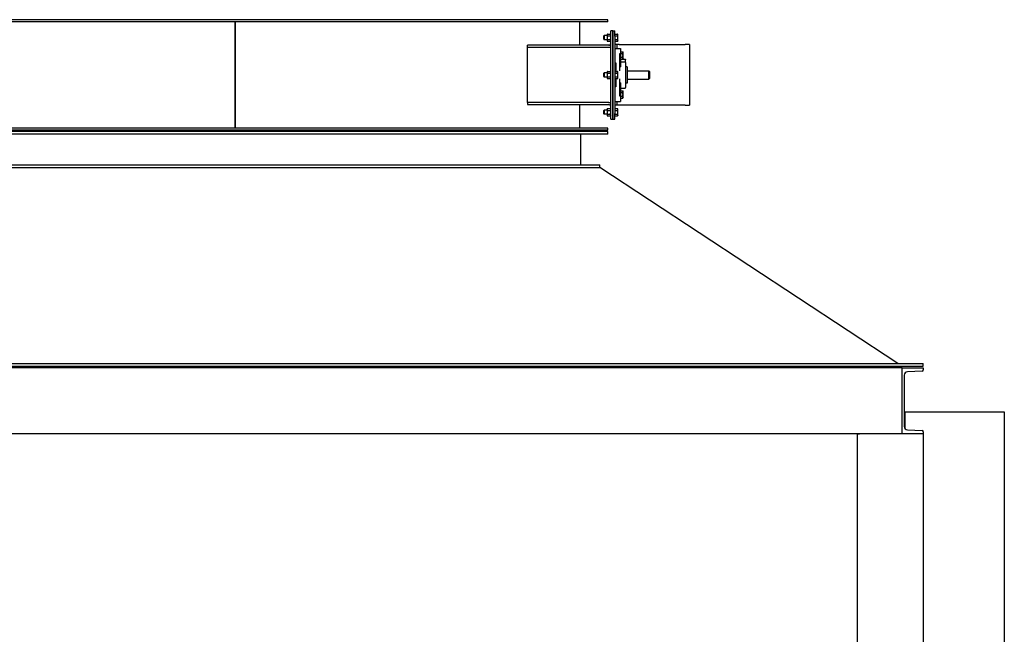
# Model space of a CAD drawing. Header units: inches. Extents: x 24 to 1128, y -69 to 748.
# Tile 243 of 256: x 167 to 256, y 420 to 475. Entities that reach past the tile are written whole.
import ezdxf

# ---------------------------------------------------------------- set-up
doc = ezdxf.new("R2010")
doc.units = ezdxf.units.IN
doc.header["$LTSCALE"] = 32
doc.header["$MEASUREMENT"] = 0
doc.layers.add('Visible (ANSI)', color=7, linetype='Continuous', lineweight=30)

msp = doc.modelspace()

# ---------------------------------------------------------------- linework, layer by layer
at = {"layer": 'Visible (ANSI)'}
for p, q in [((219.79037, 475.48367), (152.29037, 475.48367)), ((219.79037, 475.29617), (152.29037, 475.29617)), ((186.03987, 465.67117), (186.03987, 475.29617)), ((186.04087, 475.29617), (186.04087, 465.67117)), ((217.22787, 473.17117), (217.22787, 475.29617)), ((219.79037, 475.29617), (219.79037, 475.48367)), ((219.71137, 474.14017), (219.73651, 474.18372)), ((219.73651, 474.18372), (220.01523, 474.18372)), ((220.04037, 474.14017), (220.01523, 474.18372)), ((220.04037, 473.98367), (220.04037, 474.48367)), ((220.22787, 474.48367), (220.04037, 474.48367)), ((220.22787, 473.98367), (220.22787, 474.48367)), ((220.22787, 474.48367), (220.41537, 474.48367)), ((220.22787, 474.48367), (220.22787, 473.98367)), ((220.41537, 473.98367), (220.41537, 474.48367)), ((220.41537, 474.18314), (220.65827, 474.18314)), ((220.68337, 474.13967), (220.65827, 474.18314)), ((220.68337, 474.13967), (220.66842, 474.16557)), ((219.41537, 474.00783), (219.45253, 474.04617)), ((219.41537, 473.70951), (219.41537, 474.00783)), ((219.41537, 473.70951), (219.45253, 473.67117)), ((219.45253, 474.04617), (219.45253, 473.67117)), ((219.71137, 474.04617), (219.45253, 474.04617)), ((219.71137, 473.67117), (219.45253, 473.67117)), ((219.71137, 474.14017), (219.71137, 474.10246)), ((219.71137, 474.10246), (219.71137, 473.85867)), ((219.71137, 473.85867), (219.71137, 473.61488)), ((219.71137, 473.61488), (219.71137, 473.57717)), ((219.71137, 473.57717), (219.73651, 473.53362)), ((219.73651, 474.02119), (220.01523, 474.02119)), ((219.73651, 473.69615), (220.01523, 473.69615)), ((219.73651, 473.53362), (220.01523, 473.53362)), ((220.04037, 473.57717), (220.01523, 473.53362)), ((220.04037, 466.98367), (220.04037, 473.98367)), ((220.22787, 473.98367), (220.22787, 466.98367)), ((220.22787, 466.98367), (220.22787, 473.98367)), ((220.41537, 474.0209), (220.65827, 474.0209)), ((220.41537, 473.98367), (220.41537, 466.98367)), ((220.41537, 473.69643), (220.65827, 473.69643)), ((220.41537, 473.5342), (220.65827, 473.5342)), ((220.68337, 473.57767), (220.65827, 473.5342)), ((220.68337, 473.57767), (220.66842, 473.55177)), ((220.68337, 474.10202), (220.68337, 474.13967)), ((220.68337, 474.08516), (220.68337, 474.13967)), ((220.68337, 473.85867), (220.68337, 474.10202)), ((220.68337, 473.82787), (220.68337, 474.08516)), ((220.68337, 473.61532), (220.68337, 473.85867)), ((220.68337, 473.60138), (220.68337, 473.82787)), ((220.68337, 473.57767), (220.68337, 473.61532)), ((220.68337, 473.57767), (220.68337, 473.60138)), ((219.85287, 473.17117), (212.50563, 473.17117)), ((212.50563, 472.98367), (212.50563, 473.17117)), ((212.50563, 472.98367), (219.85287, 472.98367)), ((212.50563, 467.98367), (212.50563, 472.98367)), ((219.85287, 472.98367), (220.04037, 472.98367)), ((220.60287, 473.23367), (220.41537, 473.23367)), ((220.41537, 472.88992), (220.91537, 472.88992)), ((220.60287, 473.23367), (220.60287, 472.88992)), ((220.79037, 473.23367), (220.60287, 473.23367)), ((220.79037, 473.23367), (226.79037, 473.23367)), ((220.86537, 470.85148), (220.86537, 472.41363)), ((220.86537, 472.41363), (220.91537, 472.41363)), ((220.91537, 472.88992), (220.91537, 472.44772)), ((220.94037, 472.50242), (220.91537, 472.50242)), ((220.91537, 472.41363), (220.91537, 472.44772)), ((220.91537, 472.41363), (220.91537, 471.20346)), ((220.94037, 472.41167), (220.94037, 472.57405)), ((220.94037, 472.57405), (221.12463, 472.57405)), ((220.94037, 472.08691), (220.94037, 472.41167)), ((220.94037, 472.41167), (221.12463, 472.41167)), ((221.14975, 472.53054), (221.12463, 472.57405)), ((221.14975, 472.49286), (221.14975, 472.53054)), ((221.14975, 472.24929), (221.14975, 472.49286)), ((227.16537, 473.23367), (226.79037, 473.23367)), ((227.16537, 473.23367), (227.16537, 467.73367)), ((220.41537, 471.56944), (220.51537, 471.56944)), ((220.51537, 471.56944), (220.51537, 470.85148)), ((220.94037, 471.99617), (220.91537, 471.99617)), ((220.91537, 471.91765), (221.38412, 471.91765)), ((220.91537, 471.67117), (221.33412, 471.67117)), ((220.94037, 472.08691), (221.12463, 472.08691)), ((220.94037, 471.92453), (220.94037, 472.08691)), ((220.94037, 471.92453), (221.12463, 471.92453)), ((221.14975, 471.96804), (221.12463, 471.92453)), ((221.14975, 472.00572), (221.14975, 472.24929)), ((221.14975, 471.96804), (221.14975, 472.00572)), ((221.38412, 471.91765), (221.38412, 471.88836)), ((221.38412, 471.62117), (221.38412, 471.88836)), ((221.38412, 471.62117), (221.38412, 469.34617)), ((186.03987, 470.85867), (186.04087, 470.85867)), ((219.41537, 470.63283), (219.45253, 470.67117)), ((219.41537, 470.33451), (219.41537, 470.63283)), ((219.45253, 470.67117), (219.45253, 470.29617)), ((219.71137, 470.67117), (219.45253, 470.67117)), ((219.71137, 470.76517), (219.73651, 470.80872)), ((219.71137, 470.76517), (219.71137, 470.72746)), ((219.71137, 470.72746), (219.71137, 470.48367)), ((219.73651, 470.80872), (220.01523, 470.80872)), ((219.73651, 470.64619), (220.01523, 470.64619)), ((220.04037, 470.76517), (220.01523, 470.80872)), ((220.41537, 471.42104), (220.51537, 471.42104)), ((220.41537, 470.85867), (220.51537, 470.85867)), ((220.41537, 470.80814), (220.65827, 470.80814)), ((220.41537, 470.6459), (220.65827, 470.6459)), ((220.51537, 470.80814), (220.51537, 470.85148)), ((220.68337, 470.76467), (220.65827, 470.80814)), ((220.68337, 470.72702), (220.68337, 470.76467)), ((220.68337, 470.48367), (220.68337, 470.72702)), ((220.86537, 471.20346), (220.91537, 471.20346)), ((221.54037, 471.21792), (221.54037, 469.74942)), ((221.54037, 470.85867), (223.47787, 470.85867)), ((223.47787, 470.10867), (223.47787, 470.85867)), ((223.54037, 470.79617), (223.47787, 470.85867)), ((223.54037, 470.79617), (223.54037, 470.17117)), ((186.03987, 470.10867), (186.04087, 470.10867)), ((219.41537, 470.33451), (219.45253, 470.29617)), ((219.71137, 470.29617), (219.45253, 470.29617)), ((219.71137, 470.48367), (219.71137, 470.23988)), ((219.71137, 470.23988), (219.71137, 470.20217)), ((219.71137, 470.20217), (219.73651, 470.15862)), ((219.73651, 470.32115), (220.01523, 470.32115)), ((219.73651, 470.15862), (220.01523, 470.15862)), ((220.04037, 470.20217), (220.01523, 470.15862)), ((220.41537, 470.32143), (220.65827, 470.32143)), ((220.41537, 470.1592), (220.65827, 470.1592)), ((220.41537, 470.10867), (220.51537, 470.10867)), ((220.51537, 470.11586), (220.51537, 470.1592)), ((220.51537, 470.11586), (220.51537, 469.3979)), ((220.68337, 470.20267), (220.65827, 470.1592)), ((220.68337, 470.24032), (220.68337, 470.48367)), ((220.68337, 470.20267), (220.68337, 470.24032)), ((220.86537, 468.55371), (220.86537, 470.11586)), ((220.91537, 469.76388), (220.86537, 469.76388)), ((220.91537, 469.76388), (220.91537, 468.55371)), ((221.54037, 470.10867), (223.47787, 470.10867)), ((223.54037, 470.17117), (223.47787, 470.10867)), ((220.41537, 469.5463), (220.51537, 469.5463)), ((220.51537, 469.3979), (220.41537, 469.3979)), ((220.91537, 469.29617), (221.33412, 469.29617)), ((220.94037, 468.97117), (220.91537, 468.97117)), ((220.94037, 468.88042), (220.94037, 469.0428)), ((220.94037, 469.0428), (221.12463, 469.0428)), ((220.94037, 468.55566), (220.94037, 468.88042)), ((220.94037, 468.88042), (221.12463, 468.88042)), ((221.14975, 468.99929), (221.12463, 469.0428)), ((221.14975, 468.96161), (221.14975, 468.99929)), ((221.14975, 468.71804), (221.14975, 468.96161)), ((219.85287, 467.98367), (212.50563, 467.98367)), ((212.50563, 467.98367), (212.50563, 467.79617)), ((219.85287, 467.98367), (220.04037, 467.98367)), ((220.41537, 468.07742), (220.91537, 468.07742)), ((220.60287, 468.07742), (220.60287, 467.73367)), ((220.91537, 468.55371), (220.86537, 468.55371)), ((220.91537, 468.51962), (220.91537, 468.55371)), ((220.91537, 468.51962), (220.91537, 468.07742)), ((220.94037, 468.46492), (220.91537, 468.46492)), ((220.94037, 468.55566), (221.12463, 468.55566)), ((220.94037, 468.39328), (220.94037, 468.55566)), ((220.94037, 468.39328), (221.12463, 468.39328)), ((221.14975, 468.43679), (221.12463, 468.39328)), ((221.14975, 468.47447), (221.14975, 468.71804)), ((221.14975, 468.43679), (221.14975, 468.47447)), ((212.50563, 467.79617), (219.85287, 467.79617)), ((217.22787, 465.67117), (217.22787, 467.79617)), ((219.41537, 467.25783), (219.45253, 467.29617)), ((219.41537, 466.95951), (219.41537, 467.25783)), ((219.45253, 467.29617), (219.45253, 466.92117)), ((219.71137, 467.29617), (219.45253, 467.29617)), ((219.71137, 467.39017), (219.73651, 467.43372)), ((219.71137, 467.39017), (219.71137, 467.35246)), ((219.71137, 467.35246), (219.71137, 467.10867)), ((219.71137, 467.10867), (219.71137, 466.86488)), ((219.73651, 467.43372), (220.01523, 467.43372)), ((219.73651, 467.27119), (220.01523, 467.27119)), ((220.04037, 467.39017), (220.01523, 467.43372)), ((220.60287, 467.73367), (220.41537, 467.73367)), ((220.41537, 467.43314), (220.65827, 467.43314)), ((220.41537, 467.2709), (220.65827, 467.2709)), ((220.79037, 467.73367), (220.60287, 467.73367)), ((220.68337, 467.38967), (220.65827, 467.43314)), ((220.68337, 467.38967), (220.67628, 467.40196)), ((220.68337, 467.35202), (220.68337, 467.38967)), ((220.68337, 467.31298), (220.68337, 467.38967)), ((220.68337, 467.10867), (220.68337, 467.35202)), ((220.68337, 467.04375), (220.68337, 467.31298)), ((220.68337, 466.86532), (220.68337, 467.10867)), ((220.68337, 466.83944), (220.68337, 467.04375)), ((226.79037, 467.73367), (220.79037, 467.73367)), ((226.79037, 467.73367), (227.16537, 467.73367)), ((219.41537, 466.95951), (219.45253, 466.92117)), ((219.71137, 466.92117), (219.45253, 466.92117)), ((219.71137, 466.86488), (219.71137, 466.82717)), ((219.71137, 466.82717), (219.73651, 466.78362)), ((219.73651, 466.94615), (220.01523, 466.94615)), ((219.73651, 466.78362), (220.01523, 466.78362)), ((220.04037, 466.82717), (220.01523, 466.78362)), ((220.04037, 466.48367), (220.04037, 466.98367)), ((220.04037, 466.48367), (220.22787, 466.48367)), ((220.22787, 466.48367), (220.22787, 466.98367)), ((220.22787, 466.98367), (220.22787, 466.48367)), ((220.22787, 466.48367), (220.41537, 466.48367)), ((220.41537, 466.48367), (220.41537, 466.98367)), ((220.41537, 466.94643), (220.65827, 466.94643)), ((220.41537, 466.7842), (220.65827, 466.7842)), ((220.68337, 466.82767), (220.65827, 466.7842)), ((220.68337, 466.82767), (220.67628, 466.81538)), ((220.68337, 466.82767), (220.68337, 466.86532)), ((220.68337, 466.82767), (220.68337, 466.83944)), ((219.79037, 465.67117), (152.29037, 465.67117)), ((219.79037, 465.48367), (152.29037, 465.48367)), ((219.79037, 465.35867), (152.29037, 465.35867)), ((219.79037, 465.48367), (219.79037, 465.67117)), ((219.79037, 465.10867), (219.79037, 465.35867)), ((219.79037, 465.10867), (152.29037, 465.10867)), ((217.29037, 465.10867), (217.29037, 462.35867)), ((153.04037, 462.35867), (219.04037, 462.35867)), ((153.04037, 462.10867), (219.04037, 462.10867)), ((219.04037, 462.10867), (219.04037, 462.35867)), ((246.03516, 444.35867), (219.04037, 462.10867)), ((123.76537, 444.35867), (248.31537, 444.35867)), ((123.76537, 444.10867), (248.31537, 444.10867)), ((246.41537, 443.98367), (125.66537, 443.98367)), ((246.41537, 437.98367), (246.41537, 443.98367)), ((246.41537, 443.98367), (248.33537, 443.98367)), ((248.31537, 444.10867), (248.31537, 444.35867)), ((248.33537, 443.98367), (248.33537, 443.77662)), ((246.61537, 443.30772), (246.61537, 438.65962)), ((248.24439, 443.68075), (246.90265, 443.61045)), ((246.61537, 439.98367), (246.66537, 439.98367)), ((246.66537, 439.84917), (246.61537, 439.84917)), ((246.66537, 439.98367), (255.66537, 439.98367)), ((246.66537, 439.98367), (246.66537, 438.49284)), ((255.66537, 439.98367), (255.66537, 363.98367)), ((246.41537, 437.98367), (125.66537, 437.98367)), ((242.33537, 437.98367), (242.33537, 363.98367)), ((242.33537, 437.98367), (242.54242, 437.98367)), ((248.33537, 437.98367), (246.41537, 437.98367)), ((246.90265, 438.35689), (248.24439, 438.28658)), ((248.33537, 438.19072), (248.33537, 437.98367)), ((248.33537, 437.98367), (248.33537, 363.98367))]:
    msp.add_line(p, q, dxfattribs=at)
for centre, radius, start, end in [((219.85287, 473.35867), 0.1875, 270, 0), ((219.85287, 473.35867), 0.375, 270, 300), ((221.33412, 471.62117), 0.05, 0, 90), ((221.54037, 471.40542), 0.1875, 213.5573098, 270), ((221.54037, 469.56192), 0.1875, 90, 146.4426902), ((221.33412, 469.34617), 0.05, 270, 0), ((219.85287, 467.60867), 0.375, 60, 90), ((219.85287, 467.60867), 0.1875, 0, 90), ((246.91851, 443.30772), 0.30314, 92.9995555, 180), ((248.23937, 443.77662), 0.096, 272.9995555, 0), ((246.91851, 438.65962), 0.30314, 180, 267.0004445), ((248.23937, 438.19072), 0.096, 0, 87.0004445)]:
    msp.add_arc(centre, radius, start, end, dxfattribs=at)
for points, weights in [([(219.73651, 474.18372), (219.71137, 474.14017), (219.71137, 474.10246)], [1, 1.0379548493, 1]), ([(220.04037, 474.10246), (220.04037, 474.14017), (220.01523, 474.18372)], [1, 1.0379548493, 1]), ([(220.68337, 474.10202), (220.68337, 474.13967), (220.65827, 474.18314)], [1, 1.0379548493, 1]), ([(220.6679, 474.16647), (220.66816, 474.16602), (220.66842, 474.16557)], [1.01258486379, 1.01287690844, 1.013155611]), ([(219.71137, 474.10246), (219.71137, 474.06474), (219.73651, 474.02119)], [1, 1.0379548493, 1]), ([(219.73651, 474.02119), (219.71137, 473.9341), (219.71137, 473.85867)], [1, 1.0379548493, 1]), ([(219.71137, 473.85867), (219.71137, 473.78324), (219.73651, 473.69615)], [1, 1.0379548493, 1]), ([(219.73651, 473.69615), (219.71137, 473.6526), (219.71137, 473.61488)], [1, 1.0379548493, 1]), ([(219.71137, 473.61488), (219.71137, 473.57717), (219.73651, 473.53362)], [1, 1.0379548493, 1]), ([(220.01523, 474.02119), (220.04037, 474.06474), (220.04037, 474.10246)], [1, 1.0379548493, 1]), ([(220.04037, 473.85867), (220.04037, 473.9341), (220.01523, 474.02119)], [1, 1.0379548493, 1]), ([(220.01523, 473.69615), (220.04037, 473.78324), (220.04037, 473.85867)], [1, 1.0379548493, 1]), ([(220.04037, 473.61488), (220.04037, 473.6526), (220.01523, 473.69615)], [1, 1.0379548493, 1]), ([(220.01523, 473.53362), (220.04037, 473.57717), (220.04037, 473.61488)], [1, 1.0379548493, 1]), ([(220.65827, 474.0209), (220.68337, 474.06438), (220.68337, 474.10202)], [1, 1.0379548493, 1]), ([(220.68337, 473.85867), (220.68337, 473.93396), (220.65827, 474.0209)], [1, 1.0379548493, 1]), ([(220.65827, 473.69643), (220.68337, 473.78338), (220.68337, 473.85867)], [1, 1.0379548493, 1]), ([(220.68337, 473.61532), (220.68337, 473.65296), (220.65827, 473.69643)], [1, 1.0379548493, 1]), ([(220.65827, 473.5342), (220.68337, 473.57767), (220.68337, 473.61532)], [1, 1.0379548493, 1]), ([(220.6679, 473.55087), (220.66842, 473.55177), (220.66893, 473.55267)], [1.01258486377, 1.01316911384, 1.0136999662]), ([(220.68337, 474.08516), (220.68337, 474.08574), (220.68337, 474.08632)], [1, 1.00047559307, 1.00093926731]), ([(220.68337, 474.084), (220.68337, 474.08458), (220.68337, 474.08516)], [1.00093926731, 1.00047559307, 1]), ([(220.68337, 473.82787), (220.68337, 473.82884), (220.68337, 473.82982)], [1, 1.00047559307, 1.00093926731]), ([(220.68337, 473.82593), (220.68337, 473.8269), (220.68337, 473.82787)], [1.00093926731, 1.00047559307, 1]), ([(220.68337, 473.60138), (220.68337, 473.60178), (220.68337, 473.60217)], [1, 1.00047559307, 1.00093926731]), ([(220.68337, 473.6006), (220.68337, 473.60099), (220.68337, 473.60138)], [1.00093926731, 1.00047559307, 1]), ([(221.14975, 472.49286), (221.14975, 472.53054), (221.12463, 472.57405)], [1, 1.0379548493, 1]), ([(221.12463, 472.41167), (221.14975, 472.45518), (221.14975, 472.49286)], [1, 1.0379548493, 1]), ([(221.14975, 472.24929), (221.14975, 472.32466), (221.12463, 472.41167)], [1, 1.0379548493, 1]), ([(221.12463, 472.08691), (221.14975, 472.17393), (221.14975, 472.24929)], [1, 1.0379548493, 1]), ([(221.14975, 472.00572), (221.14975, 472.04341), (221.12463, 472.08691)], [1, 1.0379548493, 1]), ([(221.12463, 471.92453), (221.14975, 471.96804), (221.14975, 472.00572)], [1, 1.0379548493, 1]), ([(219.73651, 470.80872), (219.71137, 470.76517), (219.71137, 470.72746)], [1, 1.0379548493, 1]), ([(219.71137, 470.72746), (219.71137, 470.68974), (219.73651, 470.64619)], [1, 1.0379548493, 1]), ([(219.73651, 470.64619), (219.71137, 470.5591), (219.71137, 470.48367)], [1, 1.0379548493, 1]), ([(220.04037, 470.72746), (220.04037, 470.76517), (220.01523, 470.80872)], [1, 1.0379548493, 1]), ([(220.01523, 470.64619), (220.04037, 470.68974), (220.04037, 470.72746)], [1, 1.0379548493, 1]), ([(220.04037, 470.48367), (220.04037, 470.5591), (220.01523, 470.64619)], [1, 1.0379548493, 1]), ([(220.68337, 470.72702), (220.68337, 470.76467), (220.65827, 470.80814)], [1, 1.0379548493, 1]), ([(220.65827, 470.6459), (220.68337, 470.68938), (220.68337, 470.72702)], [1, 1.0379548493, 1]), ([(220.68337, 470.48367), (220.68337, 470.55896), (220.65827, 470.6459)], [1, 1.0379548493, 1]), ([(219.71137, 470.48367), (219.71137, 470.40824), (219.73651, 470.32115)], [1, 1.0379548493, 1]), ([(219.73651, 470.32115), (219.71137, 470.2776), (219.71137, 470.23988)], [1, 1.0379548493, 1]), ([(219.71137, 470.23988), (219.71137, 470.20217), (219.73651, 470.15862)], [1, 1.0379548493, 1]), ([(220.01523, 470.32115), (220.04037, 470.40824), (220.04037, 470.48367)], [1, 1.0379548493, 1]), ([(220.04037, 470.23988), (220.04037, 470.2776), (220.01523, 470.32115)], [1, 1.0379548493, 1]), ([(220.01523, 470.15862), (220.04037, 470.20217), (220.04037, 470.23988)], [1, 1.0379548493, 1]), ([(220.65827, 470.32143), (220.68337, 470.40838), (220.68337, 470.48367)], [1, 1.0379548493, 1]), ([(220.68337, 470.24032), (220.68337, 470.27796), (220.65827, 470.32143)], [1, 1.0379548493, 1]), ([(220.65827, 470.1592), (220.68337, 470.20267), (220.68337, 470.24032)], [1, 1.0379548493, 1]), ([(221.14975, 468.96161), (221.14975, 468.99929), (221.12463, 469.0428)], [1, 1.0379548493, 1]), ([(221.12463, 468.88042), (221.14975, 468.92393), (221.14975, 468.96161)], [1, 1.0379548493, 1]), ([(221.14975, 468.71804), (221.14975, 468.79341), (221.12463, 468.88042)], [1, 1.0379548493, 1]), ([(221.12463, 468.55566), (221.14975, 468.64268), (221.14975, 468.71804)], [1, 1.0379548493, 1]), ([(221.14975, 468.47447), (221.14975, 468.51216), (221.12463, 468.55566)], [1, 1.0379548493, 1]), ([(221.12463, 468.39328), (221.14975, 468.43679), (221.14975, 468.47447)], [1, 1.0379548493, 1]), ([(219.73651, 467.43372), (219.71137, 467.39017), (219.71137, 467.35246)], [1, 1.0379548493, 1]), ([(219.71137, 467.35246), (219.71137, 467.31474), (219.73651, 467.27119)], [1, 1.0379548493, 1]), ([(219.73651, 467.27119), (219.71137, 467.1841), (219.71137, 467.10867)], [1, 1.0379548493, 1]), ([(219.71137, 467.10867), (219.71137, 467.03324), (219.73651, 466.94615)], [1, 1.0379548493, 1]), ([(220.04037, 467.35246), (220.04037, 467.39017), (220.01523, 467.43372)], [1, 1.0379548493, 1]), ([(220.01523, 467.27119), (220.04037, 467.31474), (220.04037, 467.35246)], [1, 1.0379548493, 1]), ([(220.04037, 467.10867), (220.04037, 467.1841), (220.01523, 467.27119)], [1, 1.0379548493, 1]), ([(220.01523, 466.94615), (220.04037, 467.03324), (220.04037, 467.10867)], [1, 1.0379548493, 1]), ([(220.68337, 467.35202), (220.68337, 467.38967), (220.65827, 467.43314)], [1, 1.0379548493, 1]), ([(220.65827, 467.2709), (220.68337, 467.31438), (220.68337, 467.35202)], [1, 1.0379548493, 1]), ([(220.68337, 467.10867), (220.68337, 467.18396), (220.65827, 467.2709)], [1, 1.0379548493, 1]), ([(220.65827, 466.94643), (220.68337, 467.03338), (220.68337, 467.10867)], [1, 1.0379548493, 1]), ([(220.67593, 467.40255), (220.67611, 467.40225), (220.67628, 467.40196)], [1.01879022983, 1.01883937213, 1.01887561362]), ([(220.68337, 467.31298), (220.68337, 467.31365), (220.68337, 467.31433)], [1, 1.00047559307, 1.00093926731]), ([(220.68337, 467.31164), (220.68337, 467.31231), (220.68337, 467.31298)], [1.00093926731, 1.00047559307, 1]), ([(220.68337, 467.04375), (220.68337, 467.04471), (220.68337, 467.04566)], [1, 1.00047559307, 1.00093926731]), ([(220.68337, 467.04185), (220.68337, 467.0428), (220.68337, 467.04375)], [1.00093926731, 1.00047559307, 1]), ([(219.73651, 466.94615), (219.71137, 466.9026), (219.71137, 466.86488)], [1, 1.0379548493, 1]), ([(219.71137, 466.86488), (219.71137, 466.82717), (219.73651, 466.78362)], [1, 1.0379548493, 1]), ([(220.04037, 466.86488), (220.04037, 466.9026), (220.01523, 466.94615)], [1, 1.0379548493, 1]), ([(220.01523, 466.78362), (220.04037, 466.82717), (220.04037, 466.86488)], [1, 1.0379548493, 1]), ([(220.68337, 466.86532), (220.68337, 466.90296), (220.65827, 466.94643)], [1, 1.0379548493, 1]), ([(220.65827, 466.7842), (220.68337, 466.82767), (220.68337, 466.86532)], [1, 1.0379548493, 1]), ([(220.67593, 466.81478), (220.67628, 466.81538), (220.67662, 466.81598)], [1.01879022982, 1.01888851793, 1.0189351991]), ([(220.68337, 466.83944), (220.68337, 466.83972), (220.68337, 466.84)], [1, 1.00047559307, 1.00093926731]), ([(220.68337, 466.83888), (220.68337, 466.83916), (220.68337, 466.83944)], [1.00093926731, 1.00047559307, 1])]:
    msp.add_rational_spline(points, weights, degree=2, dxfattribs=at)

doc.saveas('drawing.dxf')
